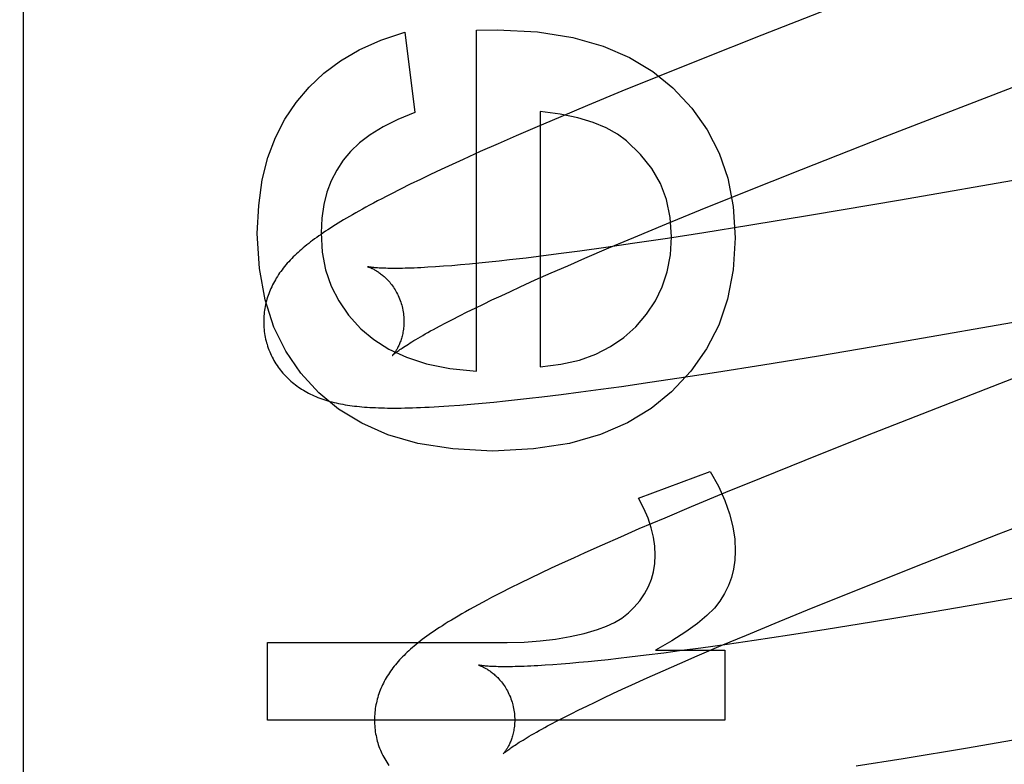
# Model space of a CAD drawing. Header units: inches. Extents: x 0 to 278, y 0 to 180.
# Tile 32 of 78: x 91.355 to 91.495, y 91.672 to 91.778. Entities that reach past the tile are written whole.
import ezdxf

# ---------------------------------------------------------------- set-up
doc = ezdxf.new("R2010")
doc.units = ezdxf.units.IN
doc.header["$LTSCALE"] = 15.310625
doc.header["$MEASUREMENT"] = 0
doc.linetypes.add('HIDDEN', pattern=[0.2, 0.1, -0.1])
doc.layers.add('DEFAULT_2', color=8, linetype='HIDDEN')

msp = doc.modelspace()

# ---------------------------------------------------------------- linework, layer by layer
at = {"layer": 'DEFAULT_2', "color": 8, "linetype": 'HIDDEN'}
for p, q in [((91.35544, 88.59938), (91.35544, 94.09988)), ((91.47395, 91.78135), (91.46067, 91.77614)), ((91.40981, 91.77655), (91.41122, 91.76513)), ((91.42, 91.77685), (91.42294, 91.77691)), ((91.42, 91.72823), (91.42, 91.77685)), ((91.46067, 91.77614), (91.45206, 91.77272)), ((91.45206, 91.77272), (91.44579, 91.7702)), ((91.44579, 91.7702), (91.44073, 91.76813)), ((91.44073, 91.76813), (91.43582, 91.7661)), ((91.42908, 91.76525), (91.42908, 91.72884)), ((91.43582, 91.7661), (91.43202, 91.76451)), ((91.43202, 91.76451), (91.42834, 91.76294)), ((91.42834, 91.76294), (91.42567, 91.76179)), ((91.42307, 91.76065), (91.42054, 91.75953)), ((91.42567, 91.76179), (91.42307, 91.76065)), ((91.46632, 91.75698), (91.47827, 91.76167)), ((91.53282, 91.7617), (91.48047, 91.7526)), ((91.42054, 91.75953), (91.4181, 91.75842)), ((91.41652, 91.7577), (91.41497, 91.75698)), ((91.4181, 91.75842), (91.41652, 91.7577)), ((91.41497, 91.75698), (91.41347, 91.75627)), ((91.45796, 91.75364), (91.46632, 91.75698)), ((91.412, 91.75557), (91.41057, 91.75487)), ((91.41347, 91.75627), (91.412, 91.75557)), ((91.40915, 91.75417), (91.40778, 91.75347)), ((91.41057, 91.75487), (91.40915, 91.75417)), ((91.45192, 91.75121), (91.45796, 91.75364)), ((91.48047, 91.7526), (91.46777, 91.75045)), ((91.44709, 91.74923), (91.45192, 91.75121)), ((91.46777, 91.75045), (91.45885, 91.74898)), ((91.44244, 91.7473), (91.44709, 91.74923)), ((91.45241, 91.74795), (91.44723, 91.74715)), ((91.45885, 91.74898), (91.45241, 91.74795)), ((91.43888, 91.7458), (91.44244, 91.7473)), ((91.44723, 91.74715), (91.44225, 91.74641)), ((91.43474, 91.74535), (91.43209, 91.74499)), ((91.43842, 91.74586), (91.43474, 91.74535)), ((91.43546, 91.74434), (91.43888, 91.7458)), ((91.44225, 91.74641), (91.43842, 91.74586)), ((91.42177, 91.74376), (91.42036, 91.74362)), ((91.42322, 91.74392), (91.42177, 91.74376)), ((91.42473, 91.74409), (91.42322, 91.74392)), ((91.42708, 91.74436), (91.42473, 91.74409)), ((91.42954, 91.74466), (91.42708, 91.74436)), ((91.43209, 91.74499), (91.42954, 91.74466)), ((91.43301, 91.74327), (91.43546, 91.74434)), ((91.41528, 91.74318), (91.41416, 91.7431)), ((91.41647, 91.74327), (91.41528, 91.74318)), ((91.41771, 91.74338), (91.41647, 91.74327)), ((91.41901, 91.74349), (91.41771, 91.74338)), ((91.42036, 91.74362), (91.41901, 91.74349)), ((91.43064, 91.74224), (91.43301, 91.74327)), ((91.42622, 91.74025), (91.42838, 91.74123)), ((91.42838, 91.74123), (91.43064, 91.74224)), ((91.4235, 91.73899), (91.42483, 91.73961)), ((91.42483, 91.73961), (91.42622, 91.74025)), ((91.48043, 91.7324), (91.52851, 91.74077)), ((91.42098, 91.7378), (91.42221, 91.73839)), ((91.42221, 91.73839), (91.4235, 91.73899)), ((91.4176, 91.73614), (91.41867, 91.73667)), ((91.41867, 91.73667), (91.4198, 91.73723)), ((91.4198, 91.73723), (91.42098, 91.7378)), ((91.41562, 91.73512), (91.41658, 91.73562)), ((91.41658, 91.73562), (91.4176, 91.73614)), ((91.41471, 91.73464), (91.41562, 91.73512)), ((91.46878, 91.73044), (91.48043, 91.7324)), ((91.46084, 91.72914), (91.46878, 91.73044)), ((91.45423, 91.72809), (91.46084, 91.72914)), ((91.44473, 91.72666), (91.44889, 91.72727)), ((91.44889, 91.72727), (91.45423, 91.72809)), ((91.43486, 91.72528), (91.43774, 91.72567)), ((91.43774, 91.72567), (91.44069, 91.72607)), ((91.44069, 91.72607), (91.44473, 91.72666)), ((91.42414, 91.724), (91.42583, 91.72418)), ((91.42583, 91.72418), (91.42756, 91.72438)), ((91.42756, 91.72438), (91.42933, 91.72458)), ((91.42933, 91.72458), (91.43206, 91.72492)), ((91.43206, 91.72492), (91.43486, 91.72528)), ((91.41761, 91.72339), (91.4192, 91.72352)), ((91.4192, 91.72352), (91.42083, 91.72367)), ((91.42083, 91.72367), (91.42247, 91.72383)), ((91.42247, 91.72383), (91.42414, 91.724)), ((91.48763, 91.72374), (91.47544, 91.71895)), ((91.47544, 91.71895), (91.46683, 91.71552)), ((91.46683, 91.71552), (91.46057, 91.713)), ((91.44308, 91.71012), (91.45333, 91.71393)), ((91.46057, 91.713), (91.45551, 91.71093)), ((91.45551, 91.71093), (91.45062, 91.7089)), ((91.45062, 91.7089), (91.44683, 91.7073)), ((91.44683, 91.7073), (91.44317, 91.70574)), ((91.44052, 91.70458), (91.43793, 91.70345)), ((91.44317, 91.70574), (91.44052, 91.70458)), ((91.48247, 91.70033), (91.49446, 91.70504)), ((91.43793, 91.70345), (91.43543, 91.70233)), ((91.43381, 91.70159), (91.43222, 91.70087)), ((91.43543, 91.70233), (91.43381, 91.70159)), ((91.43067, 91.70015), (91.42916, 91.69943)), ((91.43222, 91.70087), (91.43067, 91.70015)), ((91.47407, 91.69698), (91.48247, 91.70033)), ((91.42916, 91.69943), (91.42768, 91.69873)), ((91.42625, 91.69803), (91.42485, 91.69733)), ((91.42768, 91.69873), (91.42625, 91.69803)), ((91.42485, 91.69733), (91.42348, 91.69664)), ((91.46801, 91.69454), (91.47407, 91.69698)), ((91.49798, 91.6961), (91.48527, 91.69394)), ((91.46315, 91.69255), (91.46801, 91.69454)), ((91.48527, 91.69394), (91.47632, 91.69246)), ((91.45848, 91.69061), (91.46315, 91.69255)), ((91.47632, 91.69246), (91.46984, 91.69142)), ((91.4549, 91.68911), (91.45848, 91.69061)), ((91.46463, 91.69061), (91.4596, 91.68985)), ((91.46984, 91.69142), (91.46463, 91.69061)), ((91.39022, 91.6785), (91.39022, 91.68955)), ((91.39022, 91.68955), (91.42436, 91.68955)), ((91.45147, 91.68764), (91.4549, 91.68911)), ((91.45572, 91.68928), (91.452, 91.68875)), ((91.4596, 91.68985), (91.45572, 91.68928)), ((91.4442, 91.68773), (91.4418, 91.68744)), ((91.4467, 91.68805), (91.4442, 91.68773)), ((91.44554, 91.68845), (91.45542, 91.68845)), ((91.4493, 91.68839), (91.4467, 91.68805)), ((91.449, 91.68657), (91.45147, 91.68764)), ((91.452, 91.68875), (91.4493, 91.68839)), ((91.45542, 91.68845), (91.45542, 91.6785)), ((91.4309, 91.68638), (91.42979, 91.6863)), ((91.43208, 91.68647), (91.4309, 91.68638)), ((91.43331, 91.68657), (91.43208, 91.68647)), ((91.43459, 91.68668), (91.43331, 91.68657)), ((91.43593, 91.68681), (91.43459, 91.68668)), ((91.43732, 91.68695), (91.43593, 91.68681)), ((91.43877, 91.6871), (91.43732, 91.68695)), ((91.44026, 91.68727), (91.43877, 91.6871)), ((91.4418, 91.68744), (91.44026, 91.68727)), ((91.44662, 91.68553), (91.449, 91.68657)), ((91.44435, 91.68451), (91.44662, 91.68553)), ((91.44078, 91.68289), (91.44217, 91.68353)), ((91.44217, 91.68353), (91.44435, 91.68451)), ((91.49, 91.67455), (91.5449, 91.68408)), ((91.43814, 91.68166), (91.43943, 91.68227)), ((91.43943, 91.68227), (91.44078, 91.68289)), ((91.43457, 91.67994), (91.43571, 91.68049)), ((91.43571, 91.68049), (91.4369, 91.68107)), ((91.4369, 91.68107), (91.43814, 91.68166)), ((91.43246, 91.67887), (91.43349, 91.6794)), ((91.43349, 91.6794), (91.43457, 91.67994)), ((91.45542, 91.6785), (91.39022, 91.6785)), ((91.43058, 91.67789), (91.43149, 91.67837)), ((91.43149, 91.67837), (91.43246, 91.67887)), ((91.48082, 91.67303), (91.49, 91.67455)), ((91.47412, 91.67195), (91.48082, 91.67303))]:
    msp.add_line(p, q, dxfattribs=at)
for points in [[(91.39429, 91.76653), (91.39614, 91.76873), (91.39826, 91.77072), (91.40062, 91.77249), (91.4033, 91.77404), (91.40637, 91.7754), (91.40981, 91.77655)], [(91.42294, 91.77691), (91.42868, 91.77659), (91.43374, 91.77581), (91.43807, 91.77457), (91.44183, 91.77293), (91.44515, 91.77095), (91.44798, 91.76861)], [(91.47827, 91.76167), (91.50056, 91.77032), (91.51487, 91.77586)], [(91.44798, 91.76861), (91.45068, 91.76573), (91.45288, 91.76262), (91.45459, 91.75933), (91.45582, 91.75573), (91.45659, 91.75169), (91.45689, 91.74726)], [(91.38875, 91.74788), (91.38896, 91.75187), (91.38946, 91.75549), (91.39028, 91.75869), (91.39137, 91.76156), (91.3927, 91.76418), (91.39429, 91.76653)], [(91.41122, 91.76513), (91.4088, 91.76413), (91.40668, 91.76307), (91.40487, 91.76194), (91.40334, 91.76077), (91.40205, 91.75956), (91.40102, 91.75832)], [(91.44141, 91.76106), (91.44009, 91.76204), (91.43849, 91.76292), (91.43662, 91.7637), (91.43445, 91.76436), (91.43194, 91.76488), (91.42908, 91.76525)], [(91.44781, 91.74738), (91.44761, 91.75015), (91.44707, 91.7527), (91.44622, 91.75499), (91.44501, 91.75711), (91.4434, 91.75914), (91.44141, 91.76106)], [(91.40102, 91.75832), (91.40008, 91.75689), (91.3993, 91.75536), (91.39868, 91.75374), (91.39822, 91.75198), (91.39794, 91.75004), (91.39784, 91.74794)], [(91.40778, 91.75347), (91.40712, 91.75314), (91.40649, 91.75281), (91.40589, 91.7525), (91.40532, 91.75219), (91.40477, 91.7519), (91.40425, 91.75161), (91.40374, 91.75133), (91.40325, 91.75106), (91.40278, 91.7508), (91.40233, 91.75054), (91.40189, 91.75028), (91.40146, 91.75003), (91.40105, 91.74979), (91.40065, 91.74955), (91.40027, 91.74931), (91.39989, 91.74908), (91.39952, 91.74885), (91.39917, 91.74862), (91.39882, 91.7484), (91.39849, 91.74817), (91.39816, 91.74795), (91.39784, 91.74773), (91.39753, 91.74751), (91.39722, 91.7473), (91.39693, 91.74708), (91.39664, 91.74687), (91.39636, 91.74666), (91.39608, 91.74644), (91.39581, 91.74623), (91.39555, 91.74602), (91.3953, 91.7458), (91.39504, 91.74559)], [(91.39753, 91.72516), (91.39496, 91.72794), (91.39282, 91.73107), (91.39112, 91.7345), (91.38986, 91.73838), (91.38907, 91.74286), (91.38875, 91.74788)], [(91.39784, 91.74794), (91.39802, 91.74519), (91.3985, 91.74266), (91.39927, 91.74037), (91.40036, 91.73824), (91.40178, 91.73621), (91.40353, 91.73429)], [(91.4427, 91.73457), (91.44425, 91.73635), (91.44551, 91.73825), (91.44649, 91.74025), (91.4472, 91.74241), (91.44764, 91.7448), (91.44781, 91.74738)], [(91.45689, 91.74726), (91.45658, 91.74267), (91.45579, 91.7385), (91.45453, 91.73479), (91.45279, 91.73142), (91.45054, 91.72824), (91.44779, 91.7253)], [(91.39504, 91.74559), (91.3948, 91.74538), (91.39456, 91.74516), (91.39433, 91.74494), (91.3941, 91.74473), (91.39387, 91.74451), (91.39366, 91.74429), (91.39344, 91.74406), (91.39324, 91.74384), (91.39303, 91.74361), (91.39284, 91.74339), (91.39265, 91.74316), (91.39246, 91.74293), (91.39228, 91.7427), (91.39211, 91.74246), (91.39194, 91.74223), (91.39178, 91.74199), (91.39162, 91.74175), (91.39147, 91.74151), (91.39133, 91.74126), (91.39119, 91.74102), (91.39105, 91.74077), (91.39093, 91.74052), (91.39081, 91.74027), (91.39069, 91.74002), (91.39058, 91.73977), (91.39048, 91.73952), (91.39039, 91.73927), (91.3903, 91.73902), (91.39021, 91.73876), (91.39013, 91.7385), (91.39006, 91.73824), (91.38999, 91.73798), (91.38993, 91.73772), (91.38988, 91.73745), (91.38983, 91.73719), (91.38979, 91.73692), (91.38975, 91.73665), (91.38972, 91.73638), (91.3897, 91.7361), (91.38968, 91.73583), (91.38967, 91.73555), (91.38967, 91.73528), (91.38967, 91.735), (91.38968, 91.73472), (91.3897, 91.73445), (91.38972, 91.73417), (91.38975, 91.73389), (91.38979, 91.73362), (91.38983, 91.73334), (91.38989, 91.73307), (91.38994, 91.73279), (91.39001, 91.73252), (91.39007, 91.73229)], [(91.4045, 91.74311), (91.40449, 91.74312), (91.40448, 91.74312), (91.40447, 91.74312), (91.40448, 91.74312), (91.40449, 91.74311), (91.40451, 91.74311), (91.40454, 91.7431), (91.40458, 91.74309), (91.40462, 91.74307), (91.40467, 91.74306), (91.40473, 91.74304), (91.40479, 91.74301), (91.40485, 91.74299), (91.40493, 91.74296), (91.405, 91.74292), (91.40508, 91.74289), (91.40517, 91.74285), (91.40526, 91.7428), (91.40535, 91.74276), (91.40545, 91.7427), (91.40555, 91.74265), (91.40566, 91.74259), (91.40576, 91.74252), (91.40587, 91.74245), (91.40599, 91.74238), (91.4061, 91.7423), (91.40622, 91.74222), (91.40634, 91.74213), (91.40646, 91.74203), (91.40659, 91.74193), (91.40671, 91.74182), (91.40684, 91.74171), (91.40697, 91.74159), (91.4071, 91.74147), (91.40723, 91.74134), (91.40736, 91.7412), (91.4075, 91.74105), (91.40763, 91.7409), (91.40776, 91.74074), (91.40789, 91.74057), (91.40802, 91.7404), (91.40815, 91.74022), (91.40827, 91.74003), (91.40839, 91.73984), (91.40851, 91.73964), (91.40862, 91.73943), (91.40873, 91.73922), (91.40884, 91.73901), (91.40894, 91.73878), (91.40903, 91.73856), (91.40912, 91.73833), (91.4092, 91.73809), (91.40928, 91.73786), (91.40934, 91.73765)], [(91.41416, 91.7431), (91.41309, 91.74304), (91.41258, 91.74301), (91.41208, 91.74298), (91.4116, 91.74296), (91.41114, 91.74294), (91.41069, 91.74292), (91.41026, 91.74291), (91.40984, 91.7429), (91.40944, 91.74289), (91.40906, 91.74288), (91.40869, 91.74288), (91.40834, 91.74288), (91.408, 91.74288), (91.40768, 91.74288), (91.40738, 91.74289), (91.40709, 91.7429), (91.40682, 91.7429), (91.40657, 91.74291), (91.40633, 91.74293), (91.40611, 91.74294), (91.4059, 91.74295), (91.40571, 91.74297), (91.40553, 91.74298), (91.40537, 91.74299), (91.40523, 91.74301), (91.4051, 91.74302), (91.40498, 91.74304), (91.40488, 91.74305), (91.40478, 91.74306), (91.40471, 91.74308), (91.40464, 91.74309), (91.40459, 91.7431), (91.40454, 91.7431), (91.40451, 91.74311), (91.4045, 91.74311)], [(91.52757, 91.73922), (91.51011, 91.73246), (91.48763, 91.72374)], [(91.40934, 91.73765), (91.4094, 91.73744), (91.40945, 91.7372), (91.4095, 91.73695), (91.40955, 91.73671), (91.40958, 91.73647), (91.40961, 91.73623), (91.40963, 91.73599), (91.40965, 91.73576), (91.40966, 91.73552), (91.40966, 91.73529), (91.40965, 91.73506), (91.40965, 91.73484), (91.40963, 91.73462), (91.40961, 91.73441), (91.40958, 91.7342), (91.40955, 91.73399), (91.40952, 91.7338), (91.40948, 91.7336), (91.40944, 91.73342), (91.4094, 91.73324), (91.40935, 91.73306), (91.4093, 91.73289), (91.40925, 91.73273), (91.4092, 91.73258), (91.40914, 91.73243), (91.40909, 91.73228), (91.40903, 91.73214), (91.40897, 91.73201), (91.40892, 91.73188), (91.40886, 91.73176), (91.4088, 91.73164), (91.40874, 91.73153), (91.40868, 91.73143), (91.40863, 91.73133), (91.40857, 91.73123), (91.40852, 91.73114), (91.40846, 91.73106), (91.40841, 91.73098), (91.40836, 91.7309), (91.40831, 91.73083), (91.40826, 91.73077), (91.40822, 91.73071), (91.40818, 91.73066), (91.40814, 91.73061), (91.40811, 91.73057), (91.40808, 91.73054), (91.40805, 91.73051), (91.40803, 91.73049), (91.40801, 91.73047), (91.408, 91.73046), (91.408, 91.73045)], [(91.40353, 91.73429), (91.40536, 91.73273), (91.40753, 91.73137), (91.41001, 91.73021), (91.41288, 91.72928), (91.41622, 91.72862), (91.42, 91.72823)], [(91.408, 91.73045), (91.40801, 91.73046), (91.40802, 91.73047), (91.40804, 91.73049), (91.40807, 91.73052), (91.40811, 91.73055), (91.40816, 91.7306), (91.40822, 91.73065), (91.40829, 91.7307), (91.40837, 91.73076), (91.40846, 91.73083), (91.40856, 91.73091), (91.40867, 91.731), (91.4088, 91.73109), (91.40893, 91.73119), (91.40908, 91.7313), (91.40925, 91.73141), (91.40943, 91.73153), (91.40962, 91.73166), (91.40983, 91.7318), (91.41005, 91.73195), (91.41029, 91.7321), (91.41054, 91.73225), (91.4108, 91.73242), (91.41109, 91.73259), (91.41138, 91.73277), (91.41169, 91.73295), (91.41202, 91.73314), (91.41236, 91.73334), (91.41271, 91.73354), (91.41308, 91.73375), (91.41347, 91.73396), (91.41387, 91.73418), (91.41428, 91.73441), (91.41471, 91.73464)], [(91.42908, 91.72884), (91.43202, 91.72921), (91.43467, 91.72981), (91.43701, 91.73066), (91.43909, 91.73174), (91.441, 91.73304), (91.4427, 91.73457)], [(91.39007, 91.73229), (91.39014, 91.73206), (91.39022, 91.73179), (91.39031, 91.73153), (91.39041, 91.73127), (91.39052, 91.73101), (91.39063, 91.73075), (91.39074, 91.7305), (91.39087, 91.73024), (91.391, 91.73), (91.39113, 91.72975), (91.39127, 91.72951), (91.39142, 91.72928), (91.39157, 91.72905), (91.39173, 91.72882), (91.39189, 91.7286), (91.39206, 91.72838), (91.39223, 91.72817), (91.3924, 91.72796), (91.39259, 91.72775), (91.39277, 91.72755), (91.39296, 91.72736), (91.39315, 91.72717), (91.39335, 91.72698), (91.39355, 91.7268), (91.39376, 91.72663), (91.39397, 91.72646), (91.39418, 91.72629), (91.3944, 91.72613), (91.39462, 91.72597), (91.39485, 91.72582), (91.39508, 91.72566), (91.39532, 91.72552), (91.39557, 91.72537), (91.39582, 91.72523), (91.39607, 91.7251), (91.39633, 91.72497), (91.39659, 91.72485), (91.39685, 91.72473), (91.39712, 91.72461), (91.39739, 91.7245), (91.39766, 91.7244), (91.39794, 91.72429), (91.39822, 91.7242), (91.39851, 91.7241), (91.3988, 91.72401), (91.3991, 91.72393), (91.3994, 91.72385), (91.3997, 91.72377), (91.40001, 91.7237), (91.40032, 91.72363), (91.40063, 91.72357), (91.40095, 91.72351), (91.40127, 91.72345), (91.4016, 91.7234), (91.40193, 91.72335), (91.40227, 91.7233), (91.40261, 91.72326), (91.40296, 91.72322), (91.40332, 91.72318), (91.40368, 91.72315), (91.40405, 91.72312), (91.40443, 91.72309), (91.40482, 91.72307), (91.40521, 91.72305), (91.40562, 91.72303), (91.40603, 91.72301), (91.40645, 91.723), (91.40689, 91.72299), (91.40733, 91.72298), (91.40779, 91.72297), (91.40826, 91.72297), (91.40875, 91.72297), (91.40925, 91.72298), (91.40977, 91.72299), (91.41031, 91.723), (91.41086, 91.72301), (91.41143, 91.72303), (91.41203, 91.72305), (91.41265, 91.72308), (91.41328, 91.72311), (91.41395, 91.72315), (91.41463, 91.72319), (91.41535, 91.72323), (91.41608, 91.72328), (91.41761, 91.72339)], [(91.42227, 91.71681), (91.41661, 91.71714), (91.41162, 91.71791), (91.40735, 91.71915), (91.40364, 91.7208), (91.40035, 91.7228), (91.39753, 91.72516)], [(91.44779, 91.7253), (91.44491, 91.72291), (91.44152, 91.72089), (91.43769, 91.71921), (91.43327, 91.71794), (91.42811, 91.71715), (91.42227, 91.71681)], [(91.49446, 91.70504), (91.51792, 91.71414), (91.54177, 91.72339)], [(91.45333, 91.71393), (91.45448, 91.71183), (91.4554, 91.70981), (91.45608, 91.70788), (91.45654, 91.70603), (91.45682, 91.70426), (91.45689, 91.70257)], [(91.44548, 91.70202), (91.44542, 91.70329), (91.44523, 91.70459), (91.44492, 91.70591), (91.44447, 91.70727), (91.44385, 91.70867), (91.44308, 91.71012)], [(91.44328, 91.6955), (91.44396, 91.6965), (91.44451, 91.69752), (91.44493, 91.69856), (91.44523, 91.69964), (91.44541, 91.7008), (91.44548, 91.70202)], [(91.45689, 91.70257), (91.45683, 91.70128), (91.45664, 91.70003), (91.45634, 91.69884), (91.45592, 91.69769), (91.45536, 91.69655), (91.45468, 91.69545)], [(91.42348, 91.69664), (91.42281, 91.69629), (91.42215, 91.69595), (91.4215, 91.69561), (91.42085, 91.69526), (91.42022, 91.69492), (91.41961, 91.69459), (91.41902, 91.69426), (91.41845, 91.69394), (91.41791, 91.69363), (91.41739, 91.69332), (91.4169, 91.69303), (91.41643, 91.69275), (91.41598, 91.69248), (91.41555, 91.69221), (91.41514, 91.69194), (91.41474, 91.69168), (91.41435, 91.69143), (91.41398, 91.69118), (91.41361, 91.69093), (91.41326, 91.69068), (91.41292, 91.69044), (91.4126, 91.6902), (91.41228, 91.68997), (91.41198, 91.68973), (91.41168, 91.6895), (91.4114, 91.68927), (91.41112, 91.68904), (91.41086, 91.68882)], [(91.43725, 91.69139), (91.43853, 91.69186), (91.43969, 91.69241), (91.44072, 91.69304), (91.44165, 91.69376), (91.4425, 91.69458), (91.44328, 91.6955)], [(91.45468, 91.69545), (91.45391, 91.69445), (91.45285, 91.69339), (91.45152, 91.69227), (91.44987, 91.69107), (91.44787, 91.6898), (91.44554, 91.68845)], [(91.42436, 91.68955), (91.42678, 91.68961), (91.4291, 91.68978), (91.43129, 91.69004), (91.43338, 91.69041), (91.43536, 91.69085), (91.43725, 91.69139)], [(91.41086, 91.68882), (91.4106, 91.6886), (91.41036, 91.68838), (91.41012, 91.68816), (91.40989, 91.68794), (91.40967, 91.68772), (91.40945, 91.6875), (91.40924, 91.68728), (91.40904, 91.68706), (91.40884, 91.68684), (91.40865, 91.68662), (91.40846, 91.68639), (91.40828, 91.68617), (91.4081, 91.68594), (91.40792, 91.6857), (91.40776, 91.68547), (91.40759, 91.68523), (91.40744, 91.68499), (91.40728, 91.68475), (91.40714, 91.6845), (91.407, 91.68426), (91.40686, 91.68401), (91.40673, 91.68376), (91.40661, 91.68351), (91.4065, 91.68326), (91.40639, 91.68301), (91.40628, 91.68276), (91.40619, 91.6825), (91.4061, 91.68225), (91.40601, 91.68199), (91.40593, 91.68173), (91.40586, 91.68147), (91.40579, 91.68121), (91.40573, 91.68095), (91.40567, 91.68069), (91.40562, 91.68042), (91.40558, 91.68015), (91.40554, 91.67988), (91.40551, 91.6796), (91.40549, 91.67933), (91.40547, 91.67905), (91.40546, 91.67878), (91.40546, 91.6785), (91.40546, 91.67822), (91.40547, 91.67794), (91.40549, 91.67767), (91.40551, 91.67739), (91.40554, 91.67711), (91.40558, 91.67683), (91.40562, 91.67655), (91.40568, 91.67628), (91.40573, 91.676), (91.4058, 91.67573), (91.40586, 91.6755)], [(91.42029, 91.68632), (91.42028, 91.68633), (91.42027, 91.68633), (91.42027, 91.68633), (91.42029, 91.68632), (91.42031, 91.68632), (91.42034, 91.68631), (91.42038, 91.6863), (91.42042, 91.68628), (91.42047, 91.68626), (91.42053, 91.68624), (91.42059, 91.68622), (91.42065, 91.68619), (91.42073, 91.68616), (91.4208, 91.68613), (91.42089, 91.68609), (91.42097, 91.68605), (91.42106, 91.68601), (91.42115, 91.68596), (91.42125, 91.68591), (91.42135, 91.68585), (91.42146, 91.68579), (91.42156, 91.68572), (91.42167, 91.68565), (91.42179, 91.68558), (91.4219, 91.6855), (91.42202, 91.68542), (91.42214, 91.68533), (91.42226, 91.68523), (91.42239, 91.68513), (91.42251, 91.68502), (91.42264, 91.68491), (91.42277, 91.68479), (91.4229, 91.68467), (91.42303, 91.68454), (91.42316, 91.6844), (91.42329, 91.68425), (91.42343, 91.6841), (91.42356, 91.68394), (91.42369, 91.68377), (91.42381, 91.6836), (91.42394, 91.68342), (91.42407, 91.68323), (91.42419, 91.68304), (91.4243, 91.68284), (91.42442, 91.68264), (91.42453, 91.68243), (91.42463, 91.68221), (91.42473, 91.68199), (91.42483, 91.68176), (91.42491, 91.68153), (91.425, 91.6813), (91.42507, 91.68106), (91.42513, 91.68086)], [(91.42979, 91.6863), (91.42873, 91.68624), (91.42823, 91.68621), (91.42774, 91.68618), (91.42726, 91.68616), (91.42681, 91.68614), (91.42636, 91.68613), (91.42594, 91.68612), (91.42552, 91.68611), (91.42513, 91.6861), (91.42475, 91.68609), (91.42439, 91.68609), (91.42404, 91.68609), (91.42371, 91.68609), (91.4234, 91.68609), (91.4231, 91.6861), (91.42282, 91.68611), (91.42255, 91.68612), (91.4223, 91.68613), (91.42207, 91.68614), (91.42185, 91.68615), (91.42165, 91.68616), (91.42146, 91.68618), (91.42129, 91.68619), (91.42113, 91.68621), (91.42099, 91.68622), (91.42086, 91.68623), (91.42075, 91.68625), (91.42065, 91.68626), (91.42056, 91.68628), (91.42048, 91.68629), (91.42042, 91.6863), (91.42037, 91.68631), (91.42033, 91.68631), (91.4203, 91.68632), (91.42029, 91.68632)], [(91.42513, 91.68086), (91.42519, 91.68065), (91.42524, 91.6804), (91.42529, 91.68016), (91.42534, 91.67992), (91.42537, 91.67968), (91.4254, 91.67944), (91.42542, 91.6792), (91.42544, 91.67896), (91.42545, 91.67873), (91.42545, 91.67849), (91.42545, 91.67827), (91.42544, 91.67804), (91.42542, 91.67782), (91.4254, 91.67761), (91.42537, 91.6774), (91.42534, 91.67719), (91.42531, 91.677), (91.42527, 91.6768), (91.42523, 91.67662), (91.42519, 91.67644), (91.42514, 91.67626), (91.42509, 91.67609), (91.42504, 91.67593), (91.42499, 91.67578), (91.42493, 91.67563), (91.42488, 91.67548), (91.42482, 91.67534), (91.42476, 91.67521), (91.4247, 91.67508), (91.42464, 91.67496), (91.42459, 91.67484), (91.42453, 91.67473), (91.42447, 91.67463), (91.42441, 91.67453), (91.42436, 91.67443), (91.4243, 91.67434), (91.42425, 91.67426), (91.42419, 91.67418), (91.42414, 91.6741), (91.4241, 91.67404), (91.42405, 91.67397), (91.42401, 91.67392), (91.42397, 91.67386), (91.42393, 91.67382), (91.42389, 91.67378), (91.42386, 91.67374), (91.42384, 91.67371), (91.42382, 91.67369), (91.4238, 91.67368), (91.42379, 91.67366), (91.42379, 91.67366)], [(91.42379, 91.67366), (91.4238, 91.67367), (91.42381, 91.67368), (91.42384, 91.67371), (91.42387, 91.67373), (91.42391, 91.67377), (91.42396, 91.67381), (91.42402, 91.67386), (91.42409, 91.67392), (91.42417, 91.67398), (91.42426, 91.67405), (91.42436, 91.67413), (91.42448, 91.67422), (91.4246, 91.67431), (91.42474, 91.67441), (91.4249, 91.67452), (91.42506, 91.67464), (91.42525, 91.67476), (91.42544, 91.67489), (91.42565, 91.67503), (91.42588, 91.67518), (91.42611, 91.67533), (91.42637, 91.67549), (91.42664, 91.67565), (91.42692, 91.67583), (91.42722, 91.67601), (91.42753, 91.67619), (91.42786, 91.67638), (91.42821, 91.67658), (91.42856, 91.67679), (91.42894, 91.677), (91.42933, 91.67721), (91.42973, 91.67743), (91.43015, 91.67766), (91.43058, 91.67789)], [(91.40586, 91.6755), (91.40593, 91.67527), (91.40601, 91.67501), (91.4061, 91.67474), (91.4062, 91.67448), (91.4063, 91.67422), (91.40641, 91.67396), (91.40653, 91.67371), (91.40665, 91.67346), (91.40678, 91.67321), (91.40692, 91.67297), (91.40706, 91.67273), (91.4072, 91.6725), (91.40735, 91.67227), (91.40751, 91.67204)]]:
    msp.add_lwpolyline(points, dxfattribs=at)
for radius in [0.25, 0.14]:
    msp.add_arc((91.35544, 91.70856), radius, 90, 270, dxfattribs=at)

doc.saveas('drawing.dxf')
